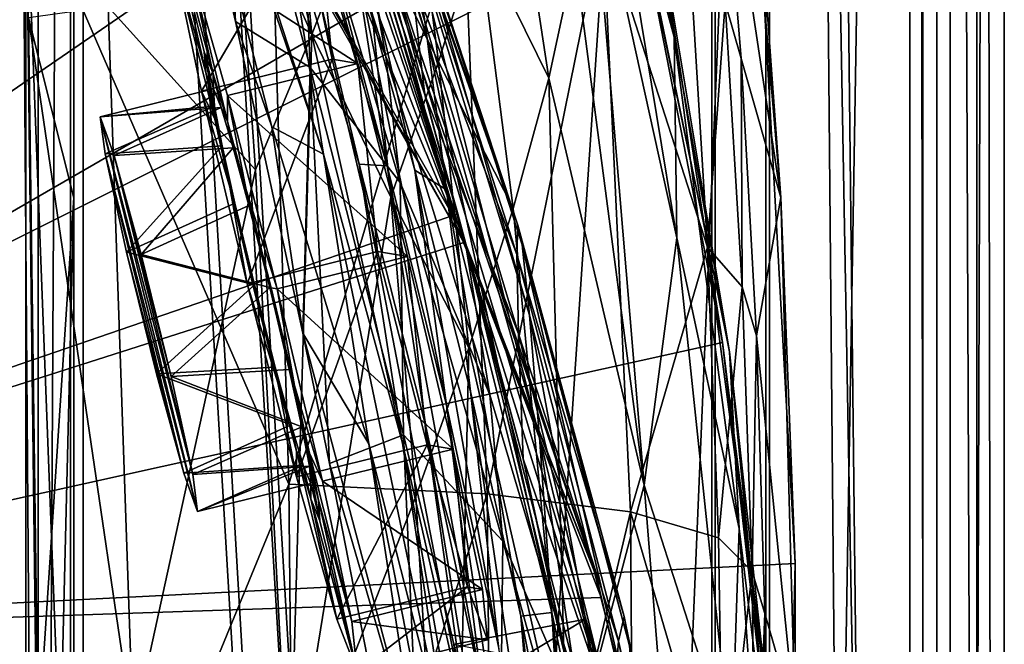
# Model space of a CAD drawing. Header units: metres. Extents: x -904 to 0, y -908 to 0.
# Tile 67 of 161: x -55 to 0, y -437 to -402. Entities that reach past the tile are written whole.
import ezdxf

# ---------------------------------------------------------------- set-up
doc = ezdxf.new("R2010")
doc.units = ezdxf.units.M

msp = doc.modelspace()

# ---------------------------------------------------------------- linework, layer by layer
at = {"layer": 'None012'}
for points in [[(-51.518902, -163.519562, 2063.059814), (-51.518902, -836.377136, 2063.059814), (-4.519207, -133.377289, 2063.059814)], [(-51.518902, -836.377136, 2063.059814), (-34.448139, -844.306091, 2063.059814), (-4.519207, -133.377289, 2063.059814)], [(-34.448139, -844.306091, 163.059708), (-51.518902, -836.377136, 163.059708), (-4.519207, -133.377289, 163.059708)], [(-4.519207, -133.377289, 163.059708), (-51.518902, -836.377136, 163.059708), (-51.518902, -163.519562, 163.059708)], [(-4.519207, -133.377289, 2063.059814), (-34.448139, -844.306091, 2063.059814), (-4.519207, -887.377258, 2063.059814)], [(-4.519207, -887.377258, 163.059708), (-34.448139, -844.306091, 163.059708), (-4.519207, -133.377289, 163.059708)], [(-4.519207, -887.377258, 163.059708), (-4.519207, -133.377289, 163.059708), (-4.519207, -887.377258, 173.920044)], [(-4.519207, -133.377289, 163.059708), (-4.519207, -133.377289, 2063.059814), (-4.519207, -887.377258, 173.920044)], [(-4.519207, -887.377258, 173.920044), (-4.519207, -133.377289, 2063.059814), (-4.519207, -887.377258, 2051.920166)], [(-4.519207, -133.377289, 2063.059814), (-4.519207, -887.377258, 2063.059814), (-4.519207, -887.377258, 2051.920166)], [(-51.518902, -836.377136, 163.059708), (-51.518902, -495.105316, 182.490662), (-51.518902, -163.519562, 163.059708)], [(-51.518902, -495.105316, 182.490662), (-51.518902, -411.783142, 184.444412), (-51.518902, -163.519562, 163.059708)], [(-51.518902, -163.519562, 163.059708), (-51.518902, -411.783142, 184.444412), (-51.518902, -328.691803, 189.861313)], [(-51.518902, -163.519562, 2063.059814), (-51.518902, -395.558533, 2040.610718), (-51.518902, -462.743958, 2043.003296)], [(-51.518902, -462.743958, 2043.003296), (-51.518902, -529.971802, 2043.136353), (-51.518902, -163.519562, 2063.059814)], [(-51.518902, -529.971802, 2043.136353), (-51.518902, -836.377136, 2063.059814), (-51.518902, -163.519562, 2063.059814)], [(-51.518902, -328.691803, 189.861313), (-51.518902, -411.783142, 184.444412), (-54.03294, -401.820038, 184.910767)], [(-34.16378, -410.011841, 1178.973145), (-43.6642, -374.338074, 1122.279053), (-36.015312, -398.171814, 1122.286255)], [(-43.6642, -374.338074, 1122.279053), (-34.16378, -410.011841, 1178.973145), (-41.942944, -383.85733, 1178.865479)], [(-47.572384, -380.432404, 1290.979248), (-48.914433, -374.956268, 1275.446777), (-37.694042, -409.377899, 1291.495117)], [(-48.914433, -374.956268, 1275.446777), (-39.949287, -395.52594, 1235.307617), (-37.694042, -409.377899, 1291.495117)], [(-26.930365, -413.296906, 838.165894), (-40.327435, -374.670593, 837.568848), (-33.30217, -395.179382, 779.860901)], [(-26.930365, -413.296906, 838.165894), (-33.247612, -394.07254, 895.348083), (-40.327435, -374.670593, 837.568848)], [(-94.654434, -376.693481, 658.835205), (-99.568741, -436.492737, 658.706482), (-38.672516, -386.122192, 660.301147)], [(-94.654442, -376.693512, 1606.036621), (-99.568741, -436.492767, 1605.907959), (-13.69255, -393.548859, 1608.156738)], [(-40.260113, -383.8396, 1470.844604), (-30.240707, -413.279999, 1562.556396), (-44.160591, -376.64502, 1470.49353)], [(-30.240707, -413.279999, 1562.556396), (-40.672493, -395.04068, 1562.975952), (-44.160591, -376.64502, 1470.49353)], [(-94.656601, -376.713318, 1566.981934), (-53.427265, -379.127014, 1565.906494), (-99.569656, -436.508667, 1567.110596)], [(-18.271084, -402.888947, 510.193909), (-23.41547, -376.997711, 511.011322), (-22.639355, -386.662598, 459.049896)], [(-18.271084, -402.888947, 510.193909), (-19.538303, -394.377563, 563.097229), (-23.41547, -376.997711, 511.011322)], [(-32.751995, -397.239197, 952.342163), (-31.957781, -402.964142, 1009.056152), (-39.678192, -377.339966, 952.169128)], [(-31.957781, -402.964142, 1009.056152), (-38.798779, -381.956543, 1008.983704), (-39.678192, -377.339966, 952.169128)], [(-94.914627, -379.078369, 619.99176), (-20.853827, -392.848328, 618.052429), (-99.678642, -438.399719, 620.116516)], [(-53.427265, -379.127014, 1565.906494), (-40.384563, -395.855927, 1565.564209), (-99.569656, -436.508667, 1567.110596)], [(-42.557636, -402.034271, 1346.880127), (-47.572384, -380.432404, 1290.979248), (-40.556469, -407.868103, 1346.965698)], [(-47.572384, -380.432404, 1290.979248), (-37.694042, -409.377899, 1291.495117), (-40.556469, -407.868103, 1346.965698)], [(-47.572384, -380.432404, 1290.979248), (-42.557636, -402.034271, 1346.880127), (-43.400482, -386.03299, 1331.089478)], [(-38.798779, -381.956543, 1008.983704), (-30.882969, -411.340637, 1065.649902), (-37.568882, -388.858551, 1065.643799)], [(-38.798779, -381.956543, 1008.983704), (-31.957781, -402.964142, 1009.056152), (-30.882969, -411.340637, 1065.649902)], [(-14.834646, -382.97934, 1610.717773), (-12.37691, -411.770935, 1610.901001), (-15.827066, -388.780365, 1716.930908)], [(-12.37691, -411.770935, 1610.901001), (-14.834646, -382.97934, 1610.717773), (-13.69255, -393.548859, 1608.156738)], [(-41.942944, -383.85733, 1178.865479), (-34.16378, -410.011841, 1178.973145), (-35.719398, -409.918915, 1235.449707)], [(-39.949287, -395.52594, 1235.307617), (-41.942944, -383.85733, 1178.865479), (-35.719398, -409.918915, 1235.449707)], [(-30.240707, -413.279999, 1562.556396), (-40.260113, -383.8396, 1470.844604), (-36.85598, -391.274414, 1471.195679)], [(-38.672516, -386.122192, 660.301147), (-99.568741, -436.492737, 658.706482), (-30.248764, -412.684967, 660.521729)], [(-43.400482, -386.03299, 1331.089478), (-42.557636, -402.034271, 1346.880127), (-38.4268, -404.575989, 1379.373047)], [(-43.400482, -386.03299, 1331.089478), (-38.4268, -404.575989, 1379.373047), (-38.906479, -392.671021, 1378.530884)], [(-42.676311, -392.940002, 260.067993), (-38.348515, -402.753815, 284.171265), (-39.883587, -386.353302, 284.817108)], [(-39.883587, -386.353302, 284.817108), (-38.348515, -402.753815, 284.171265), (-35.608921, -395.635437, 308.900726)], [(-38.672516, -386.122192, 660.301147), (-32.083141, -406.093292, 663.198425), (-38.420334, -386.664337, 662.912781)], [(-38.672516, -386.122192, 660.301147), (-30.248764, -412.684967, 660.521729), (-32.083141, -406.093292, 663.198425)], [(-38.906479, -392.671021, 1378.530884), (-34.238422, -403.968872, 1425.689087), (-39.716629, -386.739777, 1378.109741)], [(-39.716629, -386.739777, 1378.109741), (-34.238422, -403.968872, 1425.689087), (-35.482574, -397.047577, 1425.274292)], [(-38.420334, -386.664337, 662.912781), (-32.083141, -406.093292, 663.198425), (-32.860413, -399.42099, 720.996948)], [(-18.127468, -414.007721, 457.955444), (-22.639355, -386.662598, 459.049896), (-22.909855, -392.302795, 433.308899)], [(-18.127468, -414.007721, 457.955444), (-18.271084, -402.888947, 510.193909), (-22.639355, -386.662598, 459.049896)], [(-16.563557, -413.626617, 615.079346), (-21.782118, -388.650299, 615.342224), (-19.538303, -394.377563, 563.097229)], [(-20.853827, -392.848328, 618.052429), (-21.782118, -388.650299, 615.342224), (-16.563557, -413.626617, 615.079346)], [(-37.568882, -388.858551, 1065.643799), (-30.882969, -411.340637, 1065.649902), (-32.640263, -410.267761, 1122.289429)], [(-37.568882, -388.858551, 1065.643799), (-32.640263, -410.267761, 1122.289429), (-36.015312, -398.171814, 1122.286255)], [(-33.282894, -388.888672, 333.788177), (-35.608921, -395.635437, 308.900726), (-31.328714, -404.261871, 332.992249)], [(-33.282894, -388.888672, 333.788177), (-31.328714, -404.261871, 332.992249), (-29.134571, -397.212189, 357.982147)], [(-15.827066, -388.780365, 1716.930908), (-12.37691, -411.770935, 1610.901001), (-14.572716, -404.080322, 1717.225586)], [(-15.456615, -400.991058, 1771.650757), (-15.827066, -388.780365, 1716.930908), (-14.572716, -404.080322, 1717.225586)], [(-27.425375, -390.611176, 383.158325), (-29.134571, -397.212189, 357.982147), (-25.212345, -405.169159, 382.38327)], [(-27.425375, -390.611176, 383.158325), (-25.212345, -405.169159, 382.38327), (-23.776873, -398.473907, 407.748627)], [(-22.57564, -432.777924, 1562.240112), (-36.85598, -391.274414, 1471.195679), (-33.965172, -398.914795, 1471.546631)], [(-22.57564, -432.777924, 1562.240112), (-30.240707, -413.279999, 1562.556396), (-36.85598, -391.274414, 1471.195679)], [(-19.941626, -427.695374, 406.499817), (-22.909855, -392.302795, 433.308899), (-23.776873, -398.473907, 407.748627)], [(-19.941626, -427.695374, 406.499817), (-18.127468, -414.007721, 457.955444), (-22.909855, -392.302795, 433.308899)], [(-20.853827, -392.848328, 618.052429), (-15.603981, -419.807495, 617.914917), (-99.678642, -438.399719, 620.116516)], [(-42.676311, -392.940002, 260.067993), (-49.61388, -401.212891, 210.920059), (-41.466755, -410.242004, 259.599365)], [(-41.466755, -410.242004, 259.599365), (-38.348515, -402.753815, 284.171265), (-42.676311, -392.940002, 260.067993)], [(-38.4268, -404.575989, 1379.373047), (-33.453278, -410.942413, 1426.10376), (-38.906479, -392.671021, 1378.530884)], [(-38.906479, -392.671021, 1378.530884), (-33.453278, -410.942413, 1426.10376), (-34.238422, -403.968872, 1425.689087)], [(-15.603981, -419.807495, 617.914917), (-20.853827, -392.848328, 618.052429), (-16.563557, -413.626617, 615.079346)], [(-13.69255, -393.548859, 1608.156738), (-99.568741, -436.492767, 1605.907959), (-11.586427, -432.041046, 1608.211792)], [(-11.586427, -432.041046, 1608.211792), (-12.37691, -411.770935, 1610.901001), (-13.69255, -393.548859, 1608.156738)], [(-53.340942, -461.049896, 2042.971069), (-51.518902, -462.743958, 2043.003296), (-54.164406, -394.131256, 2040.5354)], [(-51.518902, -462.743958, 2043.003296), (-51.518902, -395.558533, 2040.610718), (-54.164406, -394.131256, 2040.5354)], [(-53.340942, -461.049896, 2042.971069), (-54.164406, -394.131256, 2040.5354), (-39.61805, -427.646545, 1989.055786)], [(-54.164406, -394.131256, 2040.5354), (-40.59396, -394.353912, 1987.670532), (-39.61805, -427.646545, 1989.055786)], [(-26.930365, -413.296906, 838.165894), (-26.693949, -414.402863, 895.548584), (-33.247612, -394.07254, 895.348083)], [(-26.693949, -414.402863, 895.548584), (-26.29254, -418.292572, 952.467773), (-33.247612, -394.07254, 895.348083)], [(-33.247612, -394.07254, 895.348083), (-26.29254, -418.292572, 952.467773), (-32.751995, -397.239197, 952.342163)], [(-39.61805, -427.646545, 1989.055786), (-40.59396, -394.353912, 1987.670532), (-29.946133, -395.152252, 1934.199341)], [(-15.217979, -420.31778, 562.786987), (-19.538303, -394.377563, 563.097229), (-18.271084, -402.888947, 510.193909)], [(-15.217979, -420.31778, 562.786987), (-16.563557, -413.626617, 615.079346), (-19.538303, -394.377563, 563.097229)], [(-30.240707, -413.279999, 1562.556396), (-29.929626, -414.262543, 1565.284912), (-40.672493, -395.04068, 1562.975952)], [(-29.929626, -414.262543, 1565.284912), (-40.384563, -395.855927, 1565.564209), (-40.672493, -395.04068, 1562.975952)], [(-29.946133, -395.152252, 1934.199341), (-28.625902, -428.188019, 1935.435791), (-39.61805, -427.646545, 1989.055786)], [(-26.996801, -414.936676, 780.114929), (-33.30217, -395.179382, 779.860901), (-32.860413, -399.42099, 720.996948)], [(-26.996801, -414.936676, 780.114929), (-26.930365, -413.296906, 838.165894), (-33.30217, -395.179382, 779.860901)], [(-22.224348, -396.525391, 1880.271606), (-28.625902, -428.188019, 1935.435791), (-29.946133, -395.152252, 1934.199341)], [(-37.694042, -409.377899, 1291.495117), (-39.949287, -395.52594, 1235.307617), (-33.317085, -425.375366, 1291.730469)], [(-39.949287, -395.52594, 1235.307617), (-35.719398, -409.918915, 1235.449707), (-33.317085, -425.375366, 1291.730469)], [(-38.348515, -402.753815, 284.171265), (-33.971493, -411.755524, 308.193176), (-35.608921, -395.635437, 308.900726)], [(-35.608921, -395.635437, 308.900726), (-33.971493, -411.755524, 308.193176), (-31.328714, -404.261871, 332.992249)], [(-99.569656, -436.508667, 1567.110596), (-40.384563, -395.855927, 1565.564209), (-29.929626, -414.262543, 1565.284912)], [(-22.224348, -396.525391, 1880.271606), (-20.694532, -429.176331, 1881.330322), (-28.625902, -428.188019, 1935.435791)], [(-17.4098, -398.472137, 1826.038086), (-16.43042, -414.51532, 1826.515137), (-22.224348, -396.525391, 1880.271606)], [(-22.224348, -396.525391, 1880.271606), (-16.43042, -414.51532, 1826.515137), (-20.694532, -429.176331, 1881.330322)], [(-29.776968, -414.66925, 1472.248779), (-33.965172, -398.914795, 1471.546631), (-35.482574, -397.047577, 1425.274292)], [(-34.238422, -403.968872, 1425.689087), (-29.776968, -414.66925, 1472.248779), (-35.482574, -397.047577, 1425.274292)], [(-26.29254, -418.292572, 952.467773), (-25.739313, -425.04071, 1009.108154), (-32.751995, -397.239197, 952.342163)], [(-32.751995, -397.239197, 952.342163), (-25.739313, -425.04071, 1009.108154), (-31.957781, -402.964142, 1009.056152)], [(-29.134571, -397.212189, 357.982147), (-31.328714, -404.261871, 332.992249), (-27.184265, -412.381622, 357.22464)], [(-29.134571, -397.212189, 357.982147), (-27.184265, -412.381622, 357.22464), (-25.212345, -405.169159, 382.38327)], [(-30.888161, -423.265381, 1179.018677), (-34.16378, -410.011841, 1178.973145), (-36.015312, -398.171814, 1122.286255)], [(-36.015312, -398.171814, 1122.286255), (-32.640263, -410.267761, 1122.289429), (-30.888161, -423.265381, 1179.018677)], [(-25.212345, -405.169159, 382.38327), (-19.941626, -427.695374, 406.499817), (-23.776873, -398.473907, 407.748627)], [(-16.43042, -414.51532, 1826.515137), (-17.4098, -398.472137, 1826.038086), (-15.456615, -400.991058, 1771.650757)], [(-17.78824, -453.17514, 1562.03418), (-33.965172, -398.914795, 1471.546631), (-29.776968, -414.66925, 1472.248779)], [(-17.78824, -453.17514, 1562.03418), (-22.57564, -432.777924, 1562.240112), (-33.965172, -398.914795, 1471.546631)], [(-32.860413, -399.42099, 720.996948), (-32.083141, -406.093292, 663.198425), (-26.89748, -419.325562, 721.176575)], [(-26.89748, -419.325562, 721.176575), (-26.996801, -414.936676, 780.114929), (-32.860413, -399.42099, 720.996948)], [(-48.223858, -441.255127, 210.920059), (-49.61388, -401.212891, 210.920059), (-54.03294, -401.820038, 184.910767)], [(-49.61388, -401.212891, 210.920059), (-48.223858, -441.255127, 210.920059), (-41.466755, -410.242004, 259.599365)], [(-16.43042, -414.51532, 1826.515137), (-15.456615, -400.991058, 1771.650757), (-14.514934, -416.716766, 1772.012939)], [(-14.514934, -416.716766, 1772.012939), (-15.456615, -400.991058, 1771.650757), (-14.572716, -404.080322, 1717.225586)], [(-53.500282, -441.798859, 183.34021), (-48.223858, -441.255127, 210.920059), (-54.03294, -401.820038, 184.910767)], [(-51.518902, -411.783142, 184.444412), (-53.500282, -441.798859, 183.34021), (-54.03294, -401.820038, 184.910767)], [(-42.557636, -402.034271, 1346.880127), (-40.556469, -407.868103, 1346.965698), (-38.84417, -419.286194, 1386.653687)], [(-42.557636, -402.034271, 1346.880127), (-38.84417, -419.286194, 1386.653687), (-38.4268, -404.575989, 1379.373047)], [(-38.348515, -402.753815, 284.171265), (-41.466755, -410.242004, 259.599365), (-39.583576, -446.280334, 258.79776)], [(-33.971493, -411.755524, 308.193176), (-38.348515, -402.753815, 284.171265), (-39.583576, -446.280334, 258.79776)], [(-25.739313, -425.04071, 1009.108154), (-25.053854, -434.751526, 1065.653687), (-31.957781, -402.964142, 1009.056152)], [(-31.957781, -402.964142, 1009.056152), (-25.053854, -434.751526, 1065.653687), (-30.882969, -411.340637, 1065.649902)], [(-14.685354, -430.100006, 509.626068), (-18.271084, -402.888947, 510.193909), (-18.127468, -414.007721, 457.955444)], [(-14.685354, -430.100006, 509.626068), (-15.217979, -420.31778, 562.786987), (-18.271084, -402.888947, 510.193909)], [(-33.453278, -410.942413, 1426.10376), (-28.493612, -422.707764, 1472.599731), (-34.238422, -403.968872, 1425.689087)], [(-34.238422, -403.968872, 1425.689087), (-28.493612, -422.707764, 1472.599731), (-29.776968, -414.66925, 1472.248779)], [(-33.971493, -411.755524, 308.193176), (-29.656506, -420.104492, 332.282196), (-31.328714, -404.261871, 332.992249)], [(-31.328714, -404.261871, 332.992249), (-29.656506, -420.104492, 332.282196), (-27.184265, -412.381622, 357.22464)], [(-12.37691, -411.770935, 1610.901001), (-13.716987, -419.427582, 1717.469971), (-14.572716, -404.080322, 1717.225586)], [(-14.572716, -404.080322, 1717.225586), (-13.716987, -419.427582, 1717.469971), (-14.514934, -416.716766, 1772.012939)], [(-38.4268, -404.575989, 1379.373047), (-38.84417, -419.286194, 1386.653687), (-37.356434, -426.512329, 1402.288574)], [(-38.4268, -404.575989, 1379.373047), (-37.356434, -426.512329, 1402.288574), (-33.270531, -424.920715, 1426.933105)], [(-38.4268, -404.575989, 1379.373047), (-33.270531, -424.920715, 1426.933105), (-33.453278, -410.942413, 1426.10376)], [(-27.184265, -412.381622, 357.22464), (-24.209671, -443.884186, 355.985626), (-25.212345, -405.169159, 382.38327)], [(-24.209671, -443.884186, 355.985626), (-19.941626, -427.695374, 406.499817), (-25.212345, -405.169159, 382.38327)], [(-32.083141, -406.093292, 663.198425), (-26.636244, -426.248718, 663.443481), (-26.89748, -419.325562, 721.176575)], [(-30.248764, -412.684967, 660.521729), (-26.636244, -426.248718, 663.443481), (-32.083141, -406.093292, 663.198425)], [(-40.556469, -407.868103, 1346.965698), (-35.178562, -425.408478, 1347.30896), (-38.84417, -419.286194, 1386.653687)], [(-40.556469, -407.868103, 1346.965698), (-37.694042, -409.377899, 1291.495117), (-35.178562, -425.408478, 1347.30896)], [(-37.694042, -409.377899, 1291.495117), (-30.641474, -443.239197, 1347.621338), (-35.178562, -425.408478, 1347.30896)], [(-37.694042, -409.377899, 1291.495117), (-33.317085, -425.375366, 1291.730469), (-30.641474, -443.239197, 1347.621338)], [(-33.317085, -425.375366, 1291.730469), (-35.719398, -409.918915, 1235.449707), (-29.635101, -441.526672, 1291.942627)], [(-35.719398, -409.918915, 1235.449707), (-32.032661, -424.448486, 1235.577759), (-29.635101, -441.526672, 1291.942627)], [(-34.16378, -410.011841, 1178.973145), (-32.032661, -424.448486, 1235.577759), (-35.719398, -409.918915, 1235.449707)], [(-41.466755, -410.242004, 259.599365), (-48.223858, -441.255127, 210.920059), (-39.583576, -446.280334, 258.79776)], [(-28.885721, -439.077972, 1235.691895), (-34.16378, -410.011841, 1178.973145), (-30.888161, -423.265381, 1179.018677)], [(-32.032661, -424.448486, 1235.577759), (-34.16378, -410.011841, 1178.973145), (-28.885721, -439.077972, 1235.691895)], [(-30.882969, -411.340637, 1065.649902), (-29.558035, -422.518158, 1122.292114), (-32.640263, -410.267761, 1122.289429)], [(-32.640263, -410.267761, 1122.289429), (-29.558035, -422.518158, 1122.292114), (-28.012222, -436.633972, 1179.058716)], [(-32.640263, -410.267761, 1122.289429), (-28.012222, -436.633972, 1179.058716), (-30.888161, -423.265381, 1179.018677)], [(-33.270531, -424.920715, 1426.933105), (-27.758911, -430.803101, 1472.950806), (-33.453278, -410.942413, 1426.10376)], [(-33.453278, -410.942413, 1426.10376), (-27.758911, -430.803101, 1472.950806), (-28.493612, -422.707764, 1472.599731)], [(-25.053854, -434.751526, 1065.653687), (-26.767199, -434.950378, 1122.294556), (-30.882969, -411.340637, 1065.649902)], [(-30.882969, -411.340637, 1065.649902), (-26.767199, -434.950378, 1122.294556), (-29.558035, -422.518158, 1122.292114)], [(-53.500282, -441.798859, 183.34021), (-51.518902, -411.783142, 184.444412), (-53.231441, -481.806213, 182.569717)], [(-51.518902, -411.783142, 184.444412), (-51.518902, -495.105316, 182.490662), (-53.231441, -481.806213, 182.569717)], [(-39.583576, -446.280334, 258.79776), (-32.583176, -428.331787, 307.561737), (-33.971493, -411.755524, 308.193176)], [(-32.583176, -428.331787, 307.561737), (-29.656506, -420.104492, 332.282196), (-33.971493, -411.755524, 308.193176)], [(-12.37691, -411.770935, 1610.901001), (-11.577453, -440.62085, 1611.000122), (-13.716987, -419.427582, 1717.469971)], [(-11.577453, -440.62085, 1611.000122), (-12.37691, -411.770935, 1610.901001), (-11.586427, -432.041046, 1608.211792)], [(-29.656506, -420.104492, 332.282196), (-24.209671, -443.884186, 355.985626), (-27.184265, -412.381622, 357.22464)], [(-99.568741, -436.492737, 658.706482), (-23.753292, -439.487976, 660.691772), (-30.248764, -412.684967, 660.521729)], [(-30.248764, -412.684967, 660.521729), (-23.753292, -439.487976, 660.691772), (-26.636244, -426.248718, 663.443481)], [(-29.929626, -414.262543, 1565.284912), (-30.240707, -413.279999, 1562.556396), (-22.57564, -432.777924, 1562.240112)], [(-21.054705, -434.966492, 838.324768), (-26.930365, -413.296906, 838.165894), (-26.996801, -414.936676, 780.114929)], [(-21.054705, -434.966492, 838.324768), (-20.77619, -436.528656, 895.674438), (-26.930365, -413.296906, 838.165894)], [(-20.77619, -436.528656, 895.674438), (-26.693949, -414.402863, 895.548584), (-26.930365, -413.296906, 838.165894)], [(-13.09072, -439.788452, 614.894409), (-16.563557, -413.626617, 615.079346), (-15.217979, -420.31778, 562.786987)], [(-15.603981, -419.807495, 617.914917), (-16.563557, -413.626617, 615.079346), (-13.09072, -439.788452, 614.894409)], [(-29.929626, -414.262543, 1565.284912), (-22.316433, -433.921112, 1565.080933), (-99.569656, -436.508667, 1567.110596)], [(-22.316433, -433.921112, 1565.080933), (-29.929626, -414.262543, 1565.284912), (-22.57564, -432.777924, 1562.240112)], [(-15.107247, -442.764496, 457.192108), (-18.127468, -414.007721, 457.955444), (-19.941626, -427.695374, 406.499817)], [(-15.107247, -442.764496, 457.192108), (-14.685354, -430.100006, 509.626068), (-18.127468, -414.007721, 457.955444)], [(-22.484701, -442.906311, 1518.765625), (-17.78824, -453.17514, 1562.03418), (-29.776968, -414.66925, 1472.248779)], [(-28.493612, -422.707764, 1472.599731), (-22.484701, -442.906311, 1518.765625), (-29.776968, -414.66925, 1472.248779)], [(-20.77619, -436.528656, 895.674438), (-20.530994, -441.075623, 952.545898), (-26.693949, -414.402863, 895.548584)], [(-20.530994, -441.075623, 952.545898), (-26.29254, -418.292572, 952.467773), (-26.693949, -414.402863, 895.548584)], [(-16.43042, -414.51532, 1826.515137), (-15.817269, -430.610657, 1826.89917), (-20.694532, -429.176331, 1881.330322)], [(-15.817269, -430.610657, 1826.89917), (-16.43042, -414.51532, 1826.515137), (-14.514934, -416.716766, 1772.012939)], [(-21.3613, -436.348541, 780.275574), (-26.996801, -414.936676, 780.114929), (-26.89748, -419.325562, 721.176575)], [(-21.3613, -436.348541, 780.275574), (-21.054705, -434.966492, 838.324768), (-26.996801, -414.936676, 780.114929)], [(-14.514934, -416.716766, 1772.012939), (-13.960463, -432.489746, 1772.302612), (-15.817269, -430.610657, 1826.89917)], [(-13.716987, -419.427582, 1717.469971), (-13.960463, -432.489746, 1772.302612), (-14.514934, -416.716766, 1772.012939)], [(-25.739313, -425.04071, 1009.108154), (-26.29254, -418.292572, 952.467773), (-22.91737, -436.637848, 1009.126465)], [(-26.29254, -418.292572, 952.467773), (-20.530994, -441.075623, 952.545898), (-22.91737, -436.637848, 1009.126465)], [(-32.400627, -443.59845, 1402.633789), (-37.356434, -426.512329, 1402.288574), (-38.84417, -419.286194, 1386.653687)], [(-38.84417, -419.286194, 1386.653687), (-35.178562, -425.408478, 1347.30896), (-32.400627, -443.59845, 1402.633789)], [(-26.89748, -419.325562, 721.176575), (-26.636244, -426.248718, 663.443481), (-21.700401, -440.678894, 721.290283)], [(-21.700401, -440.678894, 721.290283), (-21.3613, -436.348541, 780.275574), (-26.89748, -419.325562, 721.176575)], [(-13.716987, -419.427582, 1717.469971), (-13.259575, -434.812103, 1717.66394), (-13.960463, -432.489746, 1772.302612)], [(-11.577453, -440.62085, 1611.000122), (-13.259575, -434.812103, 1717.66394), (-13.716987, -419.427582, 1717.469971)], [(-99.678642, -438.399719, 620.116516), (-15.603981, -419.807495, 617.914917), (-12.499131, -446.94281, 617.833618)], [(-32.583176, -428.331787, 307.561737), (-30.561993, -462.501282, 306.527161), (-29.656506, -420.104492, 332.282196)], [(-30.561993, -462.501282, 306.527161), (-24.209671, -443.884186, 355.985626), (-29.656506, -420.104492, 332.282196)], [(-12.499131, -446.94281, 617.833618), (-15.603981, -419.807495, 617.914917), (-13.09072, -439.788452, 614.894409)], [(-12.537746, -447.631104, 562.615112), (-15.217979, -420.31778, 562.786987), (-14.685354, -430.100006, 509.626068)], [(-12.537746, -447.631104, 562.615112), (-13.09072, -439.788452, 614.894409), (-15.217979, -420.31778, 562.786987)], [(-29.558035, -422.518158, 1122.292114), (-25.525948, -450.117371, 1179.093262), (-28.012222, -436.633972, 1179.058716)], [(-26.767199, -434.950378, 1122.294556), (-25.525948, -450.117371, 1179.093262), (-29.558035, -422.518158, 1122.292114)], [(-27.758911, -430.803101, 1472.950806), (-22.484701, -442.906311, 1518.765625), (-28.493612, -422.707764, 1472.599731)], [(-26.266474, -453.771515, 1235.791992), (-28.885721, -439.077972, 1235.691895), (-30.888161, -423.265381, 1179.018677)], [(-30.888161, -423.265381, 1179.018677), (-28.012222, -436.633972, 1179.058716), (-26.266474, -453.771515, 1235.791992)], [(-29.635101, -441.526672, 1291.942627), (-32.032661, -424.448486, 1235.577759), (-26.647066, -457.755096, 1292.13147)], [(-32.032661, -424.448486, 1235.577759), (-28.885721, -439.077972, 1235.691895), (-26.647066, -457.755096, 1292.13147)], [(-37.356434, -426.512329, 1402.288574), (-32.004139, -453.92395, 1457.211426), (-33.270531, -424.920715, 1426.933105)], [(-33.270531, -424.920715, 1426.933105), (-32.004139, -453.92395, 1457.211426), (-27.947353, -447.011566, 1473.652832)], [(-27.947353, -447.011566, 1473.652832), (-27.758911, -430.803101, 1472.950806), (-33.270531, -424.920715, 1426.933105)], [(-25.053854, -434.751526, 1065.653687), (-25.739313, -425.04071, 1009.108154), (-22.494465, -446.926056, 1065.654785)], [(-25.739313, -425.04071, 1009.108154), (-22.91737, -436.637848, 1009.126465), (-22.494465, -446.926056, 1065.654785)], [(-35.178562, -425.408478, 1347.30896), (-27.690105, -463.488617, 1402.98291), (-32.400627, -443.59845, 1402.633789)], [(-35.178562, -425.408478, 1347.30896), (-30.641474, -443.239197, 1347.621338), (-27.690105, -463.488617, 1402.98291)], [(-30.641474, -443.239197, 1347.621338), (-33.317085, -425.375366, 1291.730469), (-26.972757, -461.240997, 1347.90271)], [(-26.972757, -461.240997, 1347.90271), (-33.317085, -425.375366, 1291.730469), (-29.635101, -441.526672, 1291.942627)], [(-26.636244, -426.248718, 663.443481), (-22.06394, -447.641571, 663.647583), (-21.700401, -440.678894, 721.290283)], [(-23.753292, -439.487976, 660.691772), (-22.06394, -447.641571, 663.647583), (-26.636244, -426.248718, 663.443481)], [(-32.004139, -453.92395, 1457.211426), (-37.356434, -426.512329, 1402.288574), (-32.400627, -443.59845, 1402.633789)], [(-39.61805, -427.646545, 1989.055786), (-39.287197, -461.073547, 1989.900391), (-53.340942, -461.049896, 2042.971069)], [(-28.625902, -428.188019, 1935.435791), (-39.287197, -461.073547, 1989.900391), (-39.61805, -427.646545, 1989.055786)], [(-17.489773, -458.265411, 405.625305), (-19.941626, -427.695374, 406.499817), (-24.209671, -443.884186, 355.985626)], [(-17.489773, -458.265411, 405.625305), (-15.107247, -442.764496, 457.192108), (-19.941626, -427.695374, 406.499817)], [(-30.561993, -462.501282, 306.527161), (-32.583176, -428.331787, 307.561737), (-39.583576, -446.280334, 258.79776)], [(-39.287197, -461.073547, 1989.900391), (-28.625902, -428.188019, 1935.435791), (-28.317274, -461.395416, 1936.170898)], [(-28.625902, -428.188019, 1935.435791), (-20.694532, -429.176331, 1881.330322), (-28.317274, -461.395416, 1936.170898)], [(-28.317274, -461.395416, 1936.170898), (-20.694532, -429.176331, 1881.330322), (-20.449392, -462.014984, 1881.945313)], [(-20.694532, -429.176331, 1881.330322), (-15.817269, -430.610657, 1826.89917), (-15.569982, -446.751587, 1827.190186)], [(-20.694532, -429.176331, 1881.330322), (-15.569982, -446.751587, 1827.190186), (-20.449392, -462.014984, 1881.945313)], [(-12.652459, -458.735779, 509.307831), (-14.685354, -430.100006, 509.626068), (-15.107247, -442.764496, 457.192108)], [(-12.652459, -458.735779, 509.307831), (-12.537746, -447.631104, 562.615112), (-14.685354, -430.100006, 509.626068)], [(-15.817269, -430.610657, 1826.89917), (-13.960463, -432.489746, 1772.302612), (-15.569982, -446.751587, 1827.190186)], [(-27.758911, -430.803101, 1472.950806), (-27.947353, -447.011566, 1473.652832), (-21.8262, -452.197479, 1518.983765)], [(-22.484701, -442.906311, 1518.765625), (-27.758911, -430.803101, 1472.950806), (-21.8262, -452.197479, 1518.983765)], [(-99.568741, -436.492767, 1605.907959), (-12.460872, -470.582123, 1608.189087), (-11.586427, -432.041046, 1608.211792)], [(-12.460872, -470.582123, 1608.189087), (-11.577453, -440.62085, 1611.000122), (-11.586427, -432.041046, 1608.211792)], [(-22.316433, -433.921112, 1565.080933), (-22.57564, -432.777924, 1562.240112), (-17.78824, -453.17514, 1562.03418)], [(-15.569982, -446.751587, 1827.190186), (-13.960463, -432.489746, 1772.302612), (-13.792759, -448.301758, 1772.519653)], [(-13.960463, -432.489746, 1772.302612), (-13.259575, -434.812103, 1717.66394), (-13.792759, -448.301758, 1772.519653)], [(-22.316433, -433.921112, 1565.080933), (-17.453024, -454.52655, 1564.956543), (-99.569656, -436.508667, 1567.110596)], [(-17.453024, -454.52655, 1564.956543), (-22.316433, -433.921112, 1565.080933), (-17.78824, -453.17514, 1562.03418)], [(-25.053854, -434.751526, 1065.653687), (-24.269331, -447.592407, 1122.296509), (-26.767199, -434.950378, 1122.294556)], [(-24.269331, -447.592407, 1122.296509), (-23.417582, -463.717316, 1179.122314), (-26.767199, -434.950378, 1122.294556)], [(-23.417582, -463.717316, 1179.122314), (-25.525948, -450.117371, 1179.093262), (-26.767199, -434.950378, 1122.294556)], [(-22.494465, -446.926056, 1065.654785), (-22.069218, -460.472687, 1122.298218), (-25.053854, -434.751526, 1065.653687)], [(-22.069218, -460.472687, 1122.298218), (-24.269331, -447.592407, 1122.296509), (-25.053854, -434.751526, 1065.653687)], [(-16.198446, -458.950409, 838.390564), (-21.054705, -434.966492, 838.324768), (-21.3613, -436.348541, 780.275574)], [(-16.198446, -458.950409, 838.390564), (-15.902235, -461.000885, 895.725647), (-21.054705, -434.966492, 838.324768)], [(-15.902235, -461.000885, 895.725647), (-20.77619, -436.528656, 895.674438), (-21.054705, -434.966492, 838.324768)], [(-13.259575, -434.812103, 1717.66394), (-13.199963, -450.223816, 1717.807373), (-13.792759, -448.301758, 1772.519653)], [(-11.577453, -440.62085, 1611.000122), (-13.007314, -467.454834, 1663.112305), (-13.259575, -434.812103, 1717.66394)], [(-13.007314, -467.454834, 1663.112305), (-13.199963, -450.223816, 1717.807373), (-13.259575, -434.812103, 1717.66394)], [(-99.569656, -436.508667, 1567.110596), (-17.453024, -454.52655, 1564.956543), (-101.421379, -496.47702, 1567.159058)], [(-99.568741, -436.492737, 658.706482), (-101.42131, -496.465118, 658.65802), (-19.097067, -466.842743, 660.813721)], [(-99.568741, -436.492767, 1605.907959), (-101.42131, -496.465149, 1605.859497), (-12.460872, -470.582123, 1608.189087)], [(-23.753292, -439.487976, 660.691772), (-99.568741, -436.492737, 658.706482), (-19.097067, -466.842743, 660.813721)], [(-16.734985, -459.917786, 780.342651), (-21.3613, -436.348541, 780.275574), (-21.700401, -440.678894, 721.290283)], [(-16.734985, -459.917786, 780.342651), (-16.198446, -458.950409, 838.390564), (-21.3613, -436.348541, 780.275574)]]:
    msp.add_3dface(points, dxfattribs=at)
at = {"layer": 'None012336'}
for points in [[(-46.069233, -398.123047, 1138.684082), (-46.35952, -395.331543, 1127.647339), (-44.215778, -404.847656, 1133.370728)], [(-46.35952, -395.331543, 1127.647339), (-44.296822, -403.700592, 1127.778442), (-44.215778, -404.847656, 1133.370728)], [(-44.296822, -403.700592, 1127.778442), (-46.35952, -395.331543, 1127.647339), (-43.794937, -404.91864, 1122.223389)], [(-46.35952, -395.331543, 1127.647339), (-45.239285, -398.263, 1116.700195), (-43.794937, -404.91864, 1122.223389)], [(-38.84589, -396.338623, 1138.945435), (-46.069233, -398.123047, 1138.684082), (-44.446209, -405.889496, 1146.853271)], [(-45.239285, -398.263, 1116.700195), (-38.015938, -396.478577, 1116.961548), (-35.785347, -404.347473, 1109.037476)], [(-37.222862, -404.105072, 1147.114624), (-38.84589, -396.338623, 1138.945435), (-44.446209, -405.889496, 1146.853271)], [(-37.222862, -404.105072, 1147.114624), (-38.015938, -396.478577, 1116.961548), (-38.84589, -396.338623, 1138.945435)], [(-35.785347, -404.347473, 1109.037476), (-38.015938, -396.478577, 1116.961548), (-37.222862, -404.105072, 1147.114624)], [(-44.446209, -405.889496, 1146.853271), (-46.069233, -398.123047, 1138.684082), (-43.716049, -407.444855, 1137.291992)], [(-46.069233, -398.123047, 1138.684082), (-44.215778, -404.847656, 1133.370728), (-43.716049, -407.444855, 1137.291992)], [(-43.794937, -404.91864, 1122.223389), (-45.239285, -398.263, 1116.700195), (-43.002235, -407.565247, 1118.384277)], [(-45.239285, -398.263, 1116.700195), (-43.008694, -406.131897, 1108.776123), (-43.002235, -407.565247, 1118.384277)], [(-43.008694, -406.131897, 1108.776123), (-45.239285, -398.263, 1116.700195), (-35.785347, -404.347473, 1109.037476)], [(-43.788307, -405.763672, 1127.810791), (-44.296822, -403.700592, 1127.778442), (-43.794937, -404.91864, 1122.223389)], [(-44.215778, -404.847656, 1133.370728), (-44.296822, -403.700592, 1127.778442), (-43.721039, -406.723053, 1132.502197)], [(-44.296822, -403.700592, 1127.778442), (-43.788307, -405.763672, 1127.810791), (-43.721039, -406.723053, 1132.502197)], [(-37.222862, -404.105072, 1147.114624), (-44.446209, -405.889496, 1146.853271), (-41.925331, -416.549896, 1149.965942)], [(-43.008694, -406.131897, 1108.776123), (-35.785347, -404.347473, 1109.037476), (-33.042088, -415.04538, 1106.259521)], [(-34.701988, -414.765472, 1150.227295), (-37.222862, -404.105072, 1147.114624), (-41.925331, -416.549896, 1149.965942)], [(-34.701988, -414.765472, 1150.227295), (-35.785347, -404.347473, 1109.037476), (-37.222862, -404.105072, 1147.114624)], [(-33.042088, -415.04538, 1106.259521), (-35.785347, -404.347473, 1109.037476), (-34.701988, -414.765472, 1150.227295)], [(-43.716049, -407.444855, 1137.291992), (-44.215778, -404.847656, 1133.370728), (-43.299778, -408.913239, 1135.813232)], [(-44.215778, -404.847656, 1133.370728), (-43.721039, -406.723053, 1132.502197), (-43.299778, -408.913239, 1135.813232)], [(-43.367992, -406.782593, 1123.150513), (-43.794937, -404.91864, 1122.223389), (-43.002235, -407.565247, 1118.384277)], [(-43.367992, -406.782593, 1123.150513), (-43.788307, -405.763672, 1127.810791), (-43.794937, -404.91864, 1122.223389)], [(-43.367992, -406.782593, 1123.150513), (-50.052502, -407.311157, 1127.584229), (-43.788307, -405.763672, 1127.810791)], [(-43.721039, -406.723053, 1132.502197), (-43.788307, -405.763672, 1127.810791), (-50.052502, -407.311157, 1127.584229)], [(-41.925331, -416.549896, 1149.965942), (-44.446209, -405.889496, 1146.853271), (-42.888809, -411.197418, 1140.049683)], [(-44.446209, -405.889496, 1146.853271), (-43.716049, -407.444855, 1137.291992), (-42.888809, -411.197418, 1140.049683)], [(-43.002235, -407.565247, 1118.384277), (-43.008694, -406.131897, 1108.776123), (-41.97123, -411.352173, 1115.744629)], [(-43.008694, -406.131897, 1108.776123), (-40.265434, -416.829803, 1105.998169), (-41.97123, -411.352173, 1115.744629)], [(-40.265434, -416.829803, 1105.998169), (-43.008694, -406.131897, 1108.776123), (-33.042088, -415.04538, 1106.259521)], [(-49.786617, -409.359924, 1134.224243), (-43.721039, -406.723053, 1132.502197), (-50.052502, -407.311157, 1127.584229)], [(-49.287735, -409.444061, 1121.009644), (-50.052502, -407.311157, 1127.584229), (-43.367992, -406.782593, 1123.150513)], [(-43.299778, -408.913239, 1135.813232), (-43.721039, -406.723053, 1132.502197), (-49.786617, -409.359924, 1134.224243)], [(-42.699341, -409.014496, 1119.908691), (-49.287735, -409.444061, 1121.009644), (-43.367992, -406.782593, 1123.150513)], [(-42.699341, -409.014496, 1119.908691), (-43.367992, -406.782593, 1123.150513), (-43.002235, -407.565247, 1118.384277)], [(-49.786617, -409.359924, 1134.224243), (-50.052502, -407.311157, 1127.584229), (-44.667858, -429.158386, 1127.926514)], [(-44.667858, -429.158386, 1127.926514), (-50.052502, -407.311157, 1127.584229), (-44.932484, -427.114716, 1121.286621)], [(-50.052502, -407.311157, 1127.584229), (-49.287735, -409.444061, 1121.009644), (-44.932484, -427.114716, 1121.286621)], [(-42.888809, -411.197418, 1140.049683), (-43.716049, -407.444855, 1137.291992), (-42.601139, -412.08197, 1138.138916)], [(-43.716049, -407.444855, 1137.291992), (-43.299778, -408.913239, 1135.813232), (-42.601139, -412.08197, 1138.138916)], [(-42.699341, -409.014496, 1119.908691), (-43.002235, -407.565247, 1118.384277), (-41.97123, -411.352173, 1115.744629)], [(-48.594933, -414.794464, 1138.393311), (-43.299778, -408.913239, 1135.813232), (-49.786617, -409.359924, 1134.224243)], [(-48.594933, -414.794464, 1138.393311), (-49.786617, -409.359924, 1134.224243), (-45.431366, -427.030579, 1134.501099)], [(-45.431366, -427.030579, 1134.501099), (-49.786617, -409.359924, 1134.224243), (-44.667858, -429.158386, 1127.926514)], [(-47.787724, -414.930573, 1117.011719), (-49.287735, -409.444061, 1121.009644), (-42.699341, -409.014496, 1119.908691)], [(-48.594933, -414.794464, 1138.393311), (-42.601139, -412.08197, 1138.138916), (-43.299778, -408.913239, 1135.813232)], [(-41.828865, -412.212189, 1117.682739), (-47.787724, -414.930573, 1117.011719), (-42.699341, -409.014496, 1119.908691)], [(-41.828865, -412.212189, 1117.682739), (-42.699341, -409.014496, 1119.908691), (-41.97123, -411.352173, 1115.744629)], [(-44.932484, -427.114716, 1121.286621), (-49.287735, -409.444061, 1121.009644), (-46.124168, -421.680176, 1117.117554)], [(-49.287735, -409.444061, 1121.009644), (-47.787724, -414.930573, 1117.011719), (-46.124168, -421.680176, 1117.117554)], [(-42.888809, -411.197418, 1140.049683), (-41.600124, -416.604736, 1141.351807), (-41.925331, -416.549896, 1149.965942)], [(-41.600124, -416.604736, 1141.351807), (-42.888809, -411.197418, 1140.049683), (-41.519932, -416.618256, 1139.228271)], [(-42.888809, -411.197418, 1140.049683), (-42.601139, -412.08197, 1138.138916), (-41.519932, -416.618256, 1139.228271)], [(-41.97123, -411.352173, 1115.744629), (-40.265434, -416.829803, 1105.998169), (-40.590641, -416.774963, 1114.612305)], [(-41.828865, -412.212189, 1117.682739), (-41.97123, -411.352173, 1115.744629), (-40.590641, -416.774963, 1114.612305)], [(-41.519932, -416.618256, 1139.228271), (-42.601139, -412.08197, 1138.138916), (-48.594933, -414.794464, 1138.393311)], [(-47.787724, -414.930573, 1117.011719), (-41.828865, -412.212189, 1117.682739), (-40.670784, -416.761444, 1116.73584)], [(-40.670784, -416.761444, 1116.73584), (-41.828865, -412.212189, 1117.682739), (-40.590641, -416.774963, 1114.612305)], [(-46.931377, -421.544067, 1138.499023), (-41.519932, -416.618256, 1139.228271), (-48.594933, -414.794464, 1138.393311)], [(-46.931377, -421.544067, 1138.499023), (-48.594933, -414.794464, 1138.393311), (-45.431366, -427.030579, 1134.501099)], [(-34.701988, -414.765472, 1150.227295), (-41.925331, -416.549896, 1149.965942), (-39.182072, -427.247803, 1147.187988)], [(-31.958729, -425.463379, 1147.449341), (-34.701988, -414.765472, 1150.227295), (-39.182072, -427.247803, 1147.187988)], [(-31.958729, -425.463379, 1147.449341), (-33.042088, -415.04538, 1106.259521), (-34.701988, -414.765472, 1150.227295)], [(-46.124168, -421.680176, 1117.117554), (-47.787724, -414.930573, 1117.011719), (-40.670784, -416.761444, 1116.73584)], [(-40.265434, -416.829803, 1105.998169), (-33.042088, -415.04538, 1106.259521), (-30.521212, -425.70578, 1109.37207)], [(-30.521212, -425.70578, 1109.37207), (-33.042088, -415.04538, 1106.259521), (-31.958729, -425.463379, 1147.449341)], [(-40.361851, -421.16748, 1138.281372), (-41.519932, -416.618256, 1139.228271), (-46.931377, -421.544067, 1138.499023)], [(-46.124168, -421.680176, 1117.117554), (-40.670784, -416.761444, 1116.73584), (-39.589577, -421.297729, 1117.825195)], [(-41.600124, -416.604736, 1141.351807), (-40.219536, -422.027557, 1140.219482), (-41.925331, -416.549896, 1149.965942)], [(-41.925331, -416.549896, 1149.965942), (-40.219536, -422.027557, 1140.219482), (-39.182072, -427.247803, 1147.187988)], [(-40.219536, -422.027557, 1140.219482), (-41.600124, -416.604736, 1141.351807), (-40.361851, -421.16748, 1138.281372)], [(-41.600124, -416.604736, 1141.351807), (-41.519932, -416.618256, 1139.228271), (-40.361851, -421.16748, 1138.281372)], [(-39.589577, -421.297729, 1117.825195), (-40.670784, -416.761444, 1116.73584), (-39.301956, -422.182281, 1115.914307)], [(-40.670784, -416.761444, 1116.73584), (-40.590641, -416.774963, 1114.612305), (-39.301956, -422.182281, 1115.914307)], [(-40.265434, -416.829803, 1105.998169), (-39.301956, -422.182281, 1115.914307), (-40.590641, -416.774963, 1114.612305)], [(-40.265434, -416.829803, 1105.998169), (-37.744556, -427.490204, 1109.11084), (-39.301956, -422.182281, 1115.914307)], [(-37.744556, -427.490204, 1109.11084), (-40.265434, -416.829803, 1105.998169), (-30.521212, -425.70578, 1109.37207)], [(-39.491371, -424.365204, 1136.05542), (-40.361851, -421.16748, 1138.281372), (-46.931377, -421.544067, 1138.499023)], [(-38.890934, -424.466431, 1120.150879), (-46.124168, -421.680176, 1117.117554), (-39.589577, -421.297729, 1117.825195)], [(-40.219536, -422.027557, 1140.219482), (-40.361851, -421.16748, 1138.281372), (-39.491371, -424.365204, 1136.05542)], [(-38.890934, -424.466431, 1120.150879), (-39.589577, -421.297729, 1117.825195), (-38.474716, -425.934845, 1118.672119)], [(-39.589577, -421.297729, 1117.825195), (-39.301956, -422.182281, 1115.914307), (-38.474716, -425.934845, 1118.672119)], [(-39.491371, -424.365204, 1136.05542), (-46.931377, -421.544067, 1138.499023), (-45.431366, -427.030579, 1134.501099)], [(-44.932484, -427.114716, 1121.286621), (-46.124168, -421.680176, 1117.117554), (-38.890934, -424.466431, 1120.150879)], [(-40.219536, -422.027557, 1140.219482), (-39.18853, -425.814484, 1137.579834), (-39.182072, -427.247803, 1147.187988)], [(-39.18853, -425.814484, 1137.579834), (-40.219536, -422.027557, 1140.219482), (-39.491371, -424.365204, 1136.05542)], [(-37.744556, -427.490204, 1109.11084), (-38.474716, -425.934845, 1118.672119), (-39.301956, -422.182281, 1115.914307)], [(-38.822723, -426.597107, 1132.813599), (-39.491371, -424.365204, 1136.05542), (-45.431366, -427.030579, 1134.501099)], [(-38.469673, -426.656647, 1123.461914), (-44.932484, -427.114716, 1121.286621), (-38.890934, -424.466431, 1120.150879)], [(-39.18853, -425.814484, 1137.579834), (-39.491371, -424.365204, 1136.05542), (-38.822723, -426.597107, 1132.813599)], [(-38.469673, -426.656647, 1123.461914), (-38.890934, -424.466431, 1120.150879), (-37.974987, -428.532043, 1122.593384)], [(-38.890934, -424.466431, 1120.150879), (-38.474716, -425.934845, 1118.672119), (-37.974987, -428.532043, 1122.593384)], [(-31.958729, -425.463379, 1147.449341), (-39.182072, -427.247803, 1147.187988), (-36.951481, -435.116699, 1139.263794)], [(-37.744556, -427.490204, 1109.11084), (-30.521212, -425.70578, 1109.37207), (-28.898188, -433.472229, 1117.54126)], [(-29.728138, -433.332306, 1139.525146), (-31.958729, -425.463379, 1147.449341), (-36.951481, -435.116699, 1139.263794)], [(-29.728138, -433.332306, 1139.525146), (-30.521212, -425.70578, 1109.37207), (-31.958729, -425.463379, 1147.449341)], [(-28.898188, -433.472229, 1117.54126), (-30.521212, -425.70578, 1109.37207), (-29.728138, -433.332306, 1139.525146)], [(-39.182072, -427.247803, 1147.187988), (-39.18853, -425.814484, 1137.579834), (-36.951481, -435.116699, 1139.263794)], [(-39.18853, -425.814484, 1137.579834), (-38.395828, -428.46109, 1133.740723), (-36.951481, -435.116699, 1139.263794)], [(-38.395828, -428.46109, 1133.740723), (-39.18853, -425.814484, 1137.579834), (-38.822723, -426.597107, 1132.813599)], [(-37.744556, -427.490204, 1109.11084), (-36.121532, -435.256653, 1117.279907), (-38.474716, -425.934845, 1118.672119)], [(-36.121532, -435.256653, 1117.279907), (-37.974987, -428.532043, 1122.593384), (-38.474716, -425.934845, 1118.672119)], [(-38.822723, -426.597107, 1132.813599), (-45.431366, -427.030579, 1134.501099), (-44.667858, -429.158386, 1127.926514)], [(-44.667858, -429.158386, 1127.926514), (-44.932484, -427.114716, 1121.286621), (-38.469673, -426.656647, 1123.461914)], [(-38.402405, -427.616028, 1128.15332), (-38.822723, -426.597107, 1132.813599), (-44.667858, -429.158386, 1127.926514)], [(-38.402405, -427.616028, 1128.15332), (-44.667858, -429.158386, 1127.926514), (-38.469673, -426.656647, 1123.461914)], [(-38.395828, -428.46109, 1133.740723), (-38.822723, -426.597107, 1132.813599), (-38.402405, -427.616028, 1128.15332)], [(-38.402405, -427.616028, 1128.15332), (-38.469673, -426.656647, 1123.461914), (-37.893944, -429.679138, 1128.185547)], [(-38.469673, -426.656647, 1123.461914), (-37.974987, -428.532043, 1122.593384), (-37.893944, -429.679138, 1128.185547)], [(-37.893944, -429.679138, 1128.185547), (-38.395828, -428.46109, 1133.740723), (-38.402405, -427.616028, 1128.15332)], [(-36.121532, -435.256653, 1117.279907), (-37.744556, -427.490204, 1109.11084), (-28.898188, -433.472229, 1117.54126)], [(-36.951481, -435.116699, 1139.263794), (-38.395828, -428.46109, 1133.740723), (-35.831245, -438.048157, 1128.316772)], [(-38.395828, -428.46109, 1133.740723), (-37.893944, -429.679138, 1128.185547), (-35.831245, -438.048157, 1128.316772)], [(-35.831245, -438.048157, 1128.316772), (-37.893944, -429.679138, 1128.185547), (-37.974987, -428.532043, 1122.593384)], [(-36.121532, -435.256653, 1117.279907), (-35.831245, -438.048157, 1128.316772), (-37.974987, -428.532043, 1122.593384)], [(-29.728138, -433.332306, 1139.525146), (-36.951481, -435.116699, 1139.263794), (-35.831245, -438.048157, 1128.316772)], [(-28.607903, -436.263733, 1128.578125), (-29.728138, -433.332306, 1139.525146), (-35.831245, -438.048157, 1128.316772)], [(-28.607903, -436.263733, 1128.578125), (-28.898188, -433.472229, 1117.54126), (-29.728138, -433.332306, 1139.525146)], [(-36.121532, -435.256653, 1117.279907), (-28.898188, -433.472229, 1117.54126), (-28.607903, -436.263733, 1128.578125)], [(-35.831245, -438.048157, 1128.316772), (-36.121532, -435.256653, 1117.279907), (-28.607903, -436.263733, 1128.578125)]]:
    msp.add_3dface(points, dxfattribs=at)
at = {"layer": 'None012337'}
for points in [[(-23.194721, -435.118561, 951.190002), (-30.505003, -436.522491, 951.056213), (-30.168615, -439.325348, 962.088806)], [(-30.505003, -436.522491, 951.056213), (-23.194721, -435.118561, 951.190002), (-22.420641, -438.104614, 940.227722)], [(-22.858332, -437.921417, 962.222595), (-23.194721, -435.118561, 951.190002), (-30.168615, -439.325348, 962.088806)], [(-22.420641, -438.104614, 940.227722), (-23.194721, -435.118561, 951.190002), (-22.858332, -437.921417, 962.222595)]]:
    msp.add_3dface(points, dxfattribs=at)
at = {"layer": 'None012346'}
for points in [[(0, -904.007874), (-3.735142, -3.735142), (0, 0)], [(0, 0), (-1.527202, -1.527202, 175), (0, -904.007874)], [(-16.196362, -21.156561, 175), (-16.196362, -882.851318, 175), (-1.527202, -1.527202, 175)], [(-1.527202, -1.527202, 175), (-16.196362, -882.851318, 175), (-1.527202, -902.480652, 175)], [(-1.527202, -1.527202, 175), (-1.527202, -902.480652, 175), (0, -904.007874)], [(-3.735142, -3.735142), (-3.735142, -900.272766), (-5.236164, -5.236164, 172)], [(-3.735142, -900.272766), (-3.735142, -3.735142), (0, -904.007874)], [(-5.236164, -898.771729, 172), (-13.196362, -21.156561, 172), (-5.236164, -5.236164, 172)], [(-3.735142, -900.272766), (-5.236164, -898.771729, 172), (-5.236164, -5.236164, 172)], [(-16.196362, -882.851318, 163.059708), (-16.196362, -21.156561, 163.059708), (-53.480907, -243.617432, 163.059708)], [(-13.196362, -882.851318, 160.059708), (-51.007534, -245.042999, 160.059708), (-13.196362, -21.156561, 160.059708)], [(-16.196362, -882.851318, 175), (-16.196362, -21.156561, 175), (-16.196362, -882.851318, 163.059708)], [(-16.196362, -21.156561, 175), (-16.196362, -21.156561, 163.059708), (-16.196362, -882.851318, 163.059708)], [(-13.196362, -882.851318, 172), (-13.196362, -21.156561, 172), (-5.236164, -898.771729, 172)], [(-13.196362, -882.851318, 160.059708), (-13.196362, -21.156561, 160.059708), (-13.196362, -882.851318, 172)], [(-13.196362, -21.156561, 160.059708), (-13.196362, -21.156561, 172), (-13.196362, -882.851318, 172)], [(-53.480907, -243.617432, 163.059708), (-56.891579, -322.045685, 152.46283), (-53.546944, -840.303711, 163.059692)], [(-53.546944, -840.303711, 163.059692), (-16.196362, -882.851318, 163.059708), (-53.480907, -243.617432, 163.059708)], [(-51.007534, -245.042999, 160.059708), (-51.007534, -838.075195, 160.059708), (-54.858093, -322.842194, 149.223724)], [(-51.007534, -838.075195, 160.059708), (-51.007534, -245.042999, 160.059708), (-13.196362, -882.851318, 160.059708)], [(-56.891579, -322.045685, 152.46283), (-64.674286, -605.902954, 138.560638), (-53.546944, -840.303711, 163.059692)], [(-51.007534, -838.075195, 160.059708), (-63.065788, -604.837463, 134.984787), (-54.858093, -322.842194, 149.223724)]]:
    msp.add_3dface(points, dxfattribs=at)
at = {"layer": 'None012347'}
for points in [[(-0.00234, -0.003942, 2051), (-0.00234, -904.003967, 2051), (-16.00234, -16.003942, 2051)], [(-3.00234, -3.003942, 2111.02002), (-3.00234, -901.003967, 2111.02002), (-0.00234, -0.003942, 2111.02002)], [(-3.00234, -901.003967, 2111.02002), (-0.00234, -904.003967, 2111.02002), (-0.00234, -0.003942, 2111.02002)], [(-0.00234, -904.003967, 2051), (-0.00234, -0.003942, 2051), (-0.00234, -904.003967, 2111.02002)], [(-0.00234, -0.003942, 2051), (-0.00234, -0.003942, 2111.02002), (-0.00234, -904.003967, 2111.02002)], [(-13.00234, -13.003942, 2053.855957), (-3.00234, -901.003967, 2053.855957), (-3.00234, -3.003942, 2053.855957)], [(-3.00234, -3.003942, 2053.855957), (-3.00234, -901.003967, 2053.855957), (-3.00234, -3.003942, 2111.02002)], [(-3.00234, -901.003967, 2053.855957), (-3.00234, -901.003967, 2111.02002), (-3.00234, -3.003942, 2111.02002)], [(-13.00234, -891.003967, 2065.280029), (-13.00234, -13.003942, 2065.280029), (-51.700359, -244.003937, 2065.280029)], [(-13.00234, -13.003942, 2053.855957), (-13.00234, -891.003967, 2053.855957), (-3.00234, -901.003967, 2053.855957)], [(-13.00234, -13.003942, 2065.280029), (-13.00234, -891.003967, 2065.280029), (-13.00234, -13.003942, 2053.855957)], [(-13.00234, -891.003967, 2065.280029), (-13.00234, -891.003967, 2053.855957), (-13.00234, -13.003942, 2053.855957)], [(-16.00234, -888.003967, 2063.023926), (-54.171215, -244.003937, 2063.023926), (-16.00234, -16.003942, 2063.023926)], [(-0.00234, -904.003967, 2051), (-16.00234, -888.003967, 2051), (-16.00234, -16.003942, 2051)], [(-16.00234, -888.003967, 2063.023926), (-16.00234, -16.003942, 2063.023926), (-16.00234, -888.003967, 2051)], [(-16.00234, -16.003942, 2063.023926), (-16.00234, -16.003942, 2051), (-16.00234, -888.003967, 2051)], [(-57.658901, -244.003937, 2075.415527), (-54.171215, -244.003937, 2063.023926), (-57.658901, -841.640808, 2075.415527)], [(-54.171215, -244.003937, 2063.023926), (-54.171215, -849.639465, 2063.023926), (-57.658901, -841.640808, 2075.415527)], [(-55.043732, -244.003937, 2077.158691), (-55.043732, -844.028503, 2077.158691), (-51.700359, -244.003937, 2065.280029)], [(-55.043732, -844.028503, 2077.158691), (-51.700359, -851.731201, 2065.280029), (-51.700359, -244.003937, 2065.280029)], [(-54.171215, -849.639465, 2063.023926), (-54.171215, -244.003937, 2063.023926), (-16.00234, -888.003967, 2063.023926)], [(-51.700359, -244.003937, 2065.280029), (-51.700359, -851.731201, 2065.280029), (-13.00234, -891.003967, 2065.280029)]]:
    msp.add_3dface(points, dxfattribs=at)

doc.saveas('drawing.dxf')
